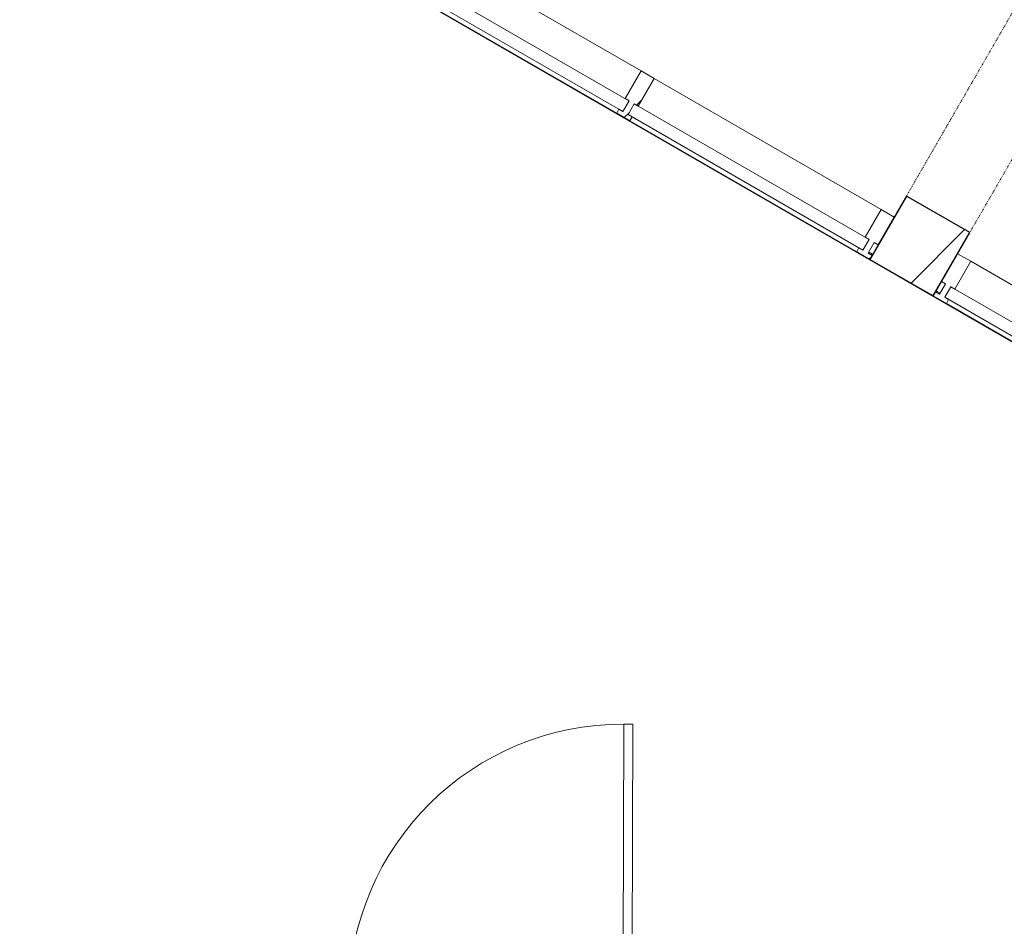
# Model space of a CAD drawing. Header units: centimetres. Extents: x 6036 to 22185, y 5782 to 11383.
# Tile 65 of 183: x 13082 to 13405, y 8031 to 8329. Entities that reach past the tile are written whole.
import ezdxf

# ---------------------------------------------------------------- set-up
doc = ezdxf.new("R2010")
doc.units = ezdxf.units.CM
doc.linetypes.add('Dash', pattern=[0.6, 0.3, -0.3])
doc.linetypes.add('Dot 1mm', pattern=[0.1, 0, -0.1])
for name, color, linetype, lineweight in [('A-AREA', 32, 'Continuous', 9), ('A-COLS', 52, 'Continuous', 9), ('A-COLS-HDLN', 52, 'Dash', 9), ('A-DETL-MBND', 5, 'Continuous', 9), ('A-DOOR', 31, 'Continuous', 9), ('A-DOOR-FRAM', 31, 'Continuous', 9), ('A-DOOR-OPNG', 31, 'Continuous', 9), ('A-FLOR', 192, 'Continuous', 9), ('A-GLAZ-CURT', 52, 'Continuous', 9), ('A-GLAZ-CWMG', 51, 'Continuous', 9)]:
    doc.layers.add(name, color=color, linetype=linetype, lineweight=lineweight)

# ---------------------------------------------------------------- blocks, each defined once
blk = doc.blocks.new('GEMO_WregaPolowkaDrewno - GEMO_WregaPolowkaDrewno-8249762-7-01 ZestMeble')
at = {"layer": 'A-COLS-HDLN', "color": 254}
for p, q in [((-12, -295.15), (-12, 24)), ((12, 24), (12, -295.15))]:
    blk.add_line(p, q, dxfattribs=at)
blk = doc.blocks.new('DOOR_Drzwi-1S_P1 - C13-D_Drzwi_90x200_-8233006-7-01 ZestMeble')
at = {"layer": 'A-DOOR'}
for p, q in [((48, 102.25), (45, 102.25)), ((45, 12.25), (45, 102.25)), ((48, 15.25), (48, 102.25)), ((48, 15.25), (45, 15.25))]:
    blk.add_line(p, q, dxfattribs=at)
at = {"layer": 'A-DOOR-FRAM'}
for p, q in [((-49, 4.25), (-49, 12.25)), ((-49, 12.25), (-45, 12.25)), ((-45, 12.25), (-45, 4.25)), ((45, 4.25), (45, 12.25)), ((45, 12.25), (49, 12.25)), ((49, 12.25), (49, 4.25)), ((-45, 4.25), (-49, 4.25)), ((49, 4.25), (45, 4.25))]:
    blk.add_line(p, q, dxfattribs=at)
at = {"layer": 'A-DOOR-OPNG'}
blk.add_arc((45, 12.25), 90, 90, 180, dxfattribs=at)
blk = doc.blocks.new('CUWP_ZestawSzklany - B21-OS_Szklo-2Szybowy-8904258-7-01 ZestMeble')
at = {"layer": 'A-GLAZ-CURT'}
for p, q in [((59, 4), (-59, 4)), ((-59, 4), (-59, 0)), ((59, 0), (59, 4)), ((-59, 0), (59, 0))]:
    blk.add_line(p, q, dxfattribs=at)
blk = doc.blocks.new('Rectangular Mullion - B21_Zklipsem-7961409-7-01 ZestMeble')
at = {"layer": 'A-DETL-MBND'}
blk.add_line((7809.16, 8298.38), (7709.57, 8355.88), dxfattribs=at)
blk = doc.blocks.new('Rectangular Mullion - B21_Zklipsem-V96-7-01 ZestMeble')
at = {"layer": 'A-GLAZ-CWMG'}
h = blk.add_hatch(dxfattribs=at)
h.set_pattern_fill('FP_161', color=256, style=0, pattern_type=2)
h.set_pattern_definition([(285, (-2709.74, 11092.69), (28.977775, 7.76457), [])])
h.paths.add_polyline_path([(0, 1.5), (0, 0), (-1.5, 0), (-1.5, -4), (0, -4), (0, -14.5), (-5, -14.5), (-5, -4), (-3.5, -4), (-3.5, 0), (-5, 0), (-5, 1.5)])
at = {"layer": 'A-GLAZ-CWMG', "lineweight": 18}
for p, q in [((-5, 0), (-5, 1.5)), ((-5, 1.5), (0, 1.5)), ((-3.5, 0), (-5, 0)), ((-3.5, -4), (-3.5, 0)), ((0, 0), (-1.5, 0)), ((-1.5, 0), (-1.5, -4)), ((0, 1.5), (0, 0)), ((-5, -14.5), (-5, -4)), ((-5, -4), (-3.5, -4)), ((-1.5, -4), (0, -4)), ((0, -4), (0, -14.5)), ((0, -14.5), (-5, -14.5))]:
    blk.add_line(p, q, dxfattribs=at)
blk = doc.blocks.new('CUWP_ZestawSzklany - B21-OS_Szklo-2Szybowy-7163803-7-01 ZestMeble')
at = {"layer": 'A-GLAZ-CURT'}
for p, q in [((44.5, 4), (-44.5, 4)), ((-44.5, 4), (-44.5, 0)), ((44.5, 0), (44.5, 4)), ((-44.5, 0), (44.5, 0))]:
    blk.add_line(p, q, dxfattribs=at)
blk = doc.blocks.new('Rectangular Mullion - B21_Zklipsem-V179-7-01 ZestMeble')
at = {"layer": 'A-DETL-MBND'}
blk.add_line((7887.97, 8252.88), (7813.49, 8295.88), dxfattribs=at)
blk = doc.blocks.new('Rectangular Mullion - B21_Zklipsem-8904257-7-01 ZestMeble')
at = {"layer": 'A-GLAZ-CWMG'}
h = blk.add_hatch(dxfattribs=at)
h.set_pattern_fill('FP_186', color=256, style=0, pattern_type=2)
h.set_pattern_definition([(285, (-2616.24, 11092.69), (28.977775, 7.76457), [])])
h.paths.add_polyline_path([(2.5, 1.5), (2.5, 0), (1, 0), (1, -4), (2.5, -4), (2.5, -14.5), (-2.5, -14.5), (-2.5, -4), (-1, -4), (-1, 0), (-2.5, 0), (-2.5, 1.5)])
at = {"layer": 'A-GLAZ-CWMG', "lineweight": 18}
for p, q in [((-2.5, 0), (-2.5, 1.5)), ((-2.5, 1.5), (2.5, 1.5)), ((-1, 0), (-2.5, 0)), ((-1, -4), (-1, 0)), ((2.5, 0), (1, 0)), ((1, 0), (1, -4)), ((2.5, 1.5), (2.5, 0)), ((-2.5, -14.5), (-2.5, -4)), ((-2.5, -4), (-1, -4)), ((1, -4), (2.5, -4)), ((2.5, -4), (2.5, -14.5)), ((2.5, -14.5), (-2.5, -14.5))]:
    blk.add_line(p, q, dxfattribs=at)
blk = doc.blocks.new('Rectangular Mullion - B21_Zklipsem-V185-7-01 ZestMeble')
at = {"layer": 'A-GLAZ-CWMG'}
h = blk.add_hatch(dxfattribs=at)
h.set_pattern_fill('FP_191', color=256, style=0, pattern_type=2)
h.set_pattern_definition([(255, (2733.74, 11092.69), (28.977775, -7.76457), [])])
h.paths.add_polyline_path([(-5, 1.5), (-5, 0), (-3.5, 0), (-3.5, -4), (-5, -4), (-5, -14.5), (0, -14.5), (0, -4), (-1.5, -4), (-1.5, 0), (0, 0), (0, 1.5)])
at = {"layer": 'A-GLAZ-CWMG', "lineweight": 18}
for p, q in [((0, 1.5), (-5, 1.5)), ((-5, 1.5), (-5, 0)), ((-5, 0), (-3.5, 0)), ((-3.5, 0), (-3.5, -4)), ((-1.5, -4), (-1.5, 0)), ((-1.5, 0), (0, 0)), ((0, 0), (0, 1.5)), ((-3.5, -4), (-5, -4)), ((-5, -4), (-5, -14.5)), ((0, -4), (-1.5, -4)), ((0, -14.5), (0, -4)), ((-5, -14.5), (0, -14.5))]:
    blk.add_line(p, q, dxfattribs=at)

msp = doc.modelspace()

# ---------------------------------------------------------------- hatches: boundary and pattern name
at = {"layer": 'A-COLS'}
h = msp.add_hatch(dxfattribs=at)
h.set_pattern_fill('FP_35', color=256, style=0, pattern_type=2)
h.set_pattern_definition([(45, (5468.8, 0), (-33.67596, 33.67596), [])])
h.paths.add_polyline_path([(13381.88, 8238.38), (13393.88, 8259.16), (13373.1, 8271.16), (13361.1, 8250.38), (13380.32, 8239.28)])
h.paths.add_polyline_path([(13580.43, 8582.27), (13603.52, 8622.27), (13582.74, 8634.27), (13559.64, 8594.27), (13573.89, 8586.04)])

# ---------------------------------------------------------------- linework, layer by layer
at = {"layer": 'A-AREA', "linetype": 'Dot 1mm'}
for p, q in [((13362.04, 8252.02), (13360.74, 8252.77)), ((13384.12, 8239.28), (13382.83, 8240.03))]:
    msp.add_line(p, q, dxfattribs=at)
at = {"layer": 'A-COLS', "lineweight": 25}
for p, q in [((13373.1, 8271.16), (13361.1, 8250.38)), ((13393.88, 8259.16), (13373.1, 8271.16)), ((13381.88, 8238.38), (13393.88, 8259.16)), ((13361.1, 8250.38), (13381.88, 8238.38))]:
    msp.add_line(p, q, dxfattribs=at)
at = {"layer": 'A-FLOR'}
for p, q in [((14400.15, 7650.26), (12113.5, 8970.46)), ((13186.37, 8369.74), (13285.96, 8312.24)), ((13290.29, 8309.74), (13364.77, 8266.74)), ((13394.21, 8249.74), (13493.81, 8192.24))]:
    msp.add_line(p, q, dxfattribs=at)

# ---------------------------------------------------------------- block references
at = {"layer": 'A-COLS-HDLN', "color": 254, "rotation": 149.9999999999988}
msp.add_blockref('GEMO_WregaPolowkaDrewno - GEMO_WregaPolowkaDrewno-8249762-7-01 ZestMeble', (13383.49, 8265.16), dxfattribs=at)
at = {"layer": 'A-DETL-MBND'}
for name, p in [('Rectangular Mullion - B21_Zklipsem-7961409-7-01 ZestMeble', (5468.8, 0)), ('Rectangular Mullion - B21_Zklipsem-V179-7-01 ZestMeble', (5468.8, 0)), ('Rectangular Mullion - B21_Zklipsem-7961409-7-01 ZestMeble', (5676.65, -120))]:
    msp.add_blockref(name, p, dxfattribs=at)
at = {"layer": 'A-DOOR', "rotation": 359.7927671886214}
msp.add_blockref('DOOR_Drzwi-1S_P1 - C13-D_Drzwi_90x200_-8233006-7-01 ZestMeble', (13234.95, 7995.7), dxfattribs=at)
at = {"layer": 'A-GLAZ-CURT', "rotation": 330.0000000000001}
for name, p in [('CUWP_ZestawSzklany - B21-OS_Szklo-2Szybowy-8904258-7-01 ZestMeble', (13228.91, 8328.43)), ('CUWP_ZestawSzklany - B21-OS_Szklo-2Szybowy-7163803-7-01 ZestMeble', (13320.28, 8275.68)), ('CUWP_ZestawSzklany - B21-OS_Szklo-2Szybowy-8904258-7-01 ZestMeble', (13436.76, 8208.43))]:
    msp.add_blockref(name, p, dxfattribs=at)
at = {"layer": 'A-GLAZ-CWMG', "extrusion": (0, 0, -1), "rotation": 209.9999999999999}
for name, p in [('Rectangular Mullion - B21_Zklipsem-8904257-7-01 ZestMeble', (-13280.88, 8298.43)), ('Rectangular Mullion - B21_Zklipsem-V96-7-01 ZestMeble', (-13361.85, 8251.68))]:
    msp.add_blockref(name, p, dxfattribs=at)
at = {"layer": 'A-GLAZ-CWMG', "rotation": 150.0000000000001}
msp.add_blockref('Rectangular Mullion - B21_Zklipsem-V185-7-01 ZestMeble', (13382.63, 8239.68), dxfattribs=at)

doc.saveas('drawing.dxf')
